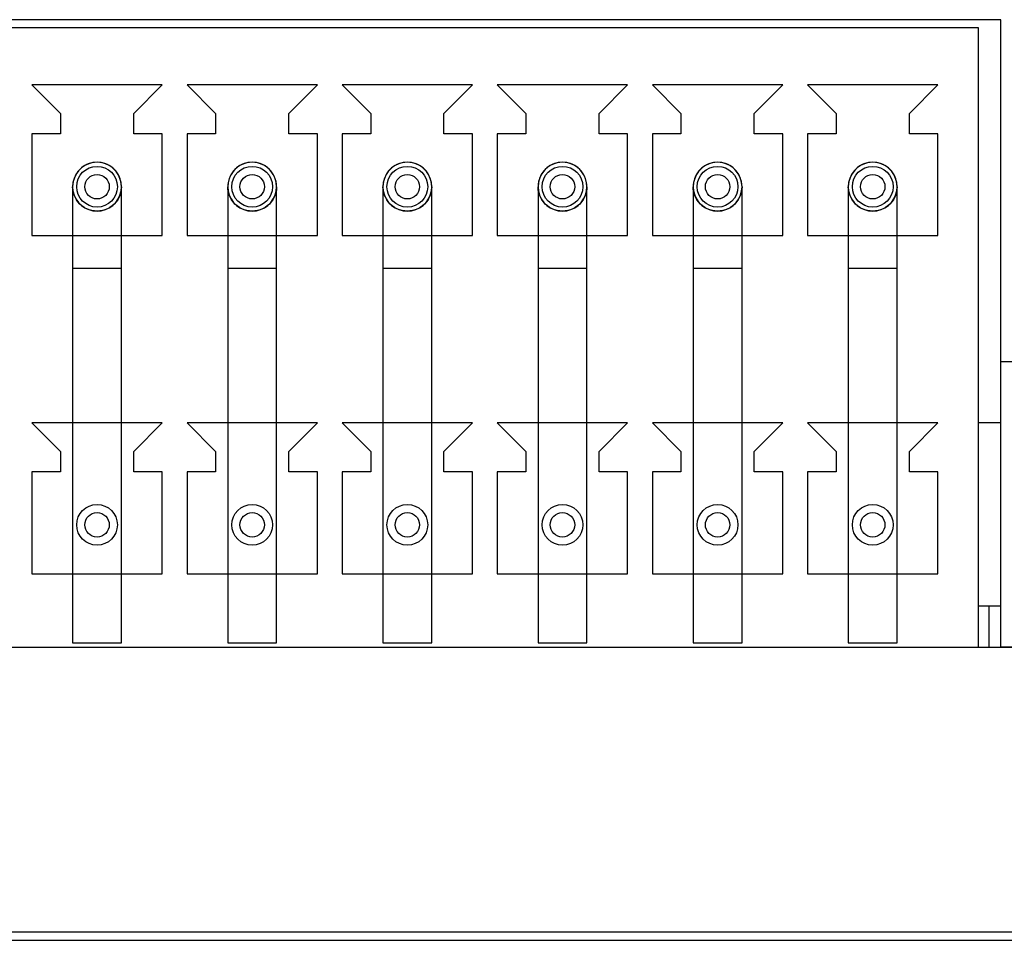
# Model space of a CAD drawing. Header units: millimetres. Extents: x -728 to -141, y -62 to 525.
# Tile 83 of 186: x -465 to -441, y 480 to 503. Entities that reach past the tile are written whole.
import ezdxf

# ---------------------------------------------------------------- set-up
doc = ezdxf.new("R2010")
doc.units = ezdxf.units.MM
doc.header["$LTSCALE"] = 23.1
doc.layers.add('R912005502_AM_0', color=7, linetype='CONTINUOUS')

msp = doc.modelspace()

# ---------------------------------------------------------------- linework, layer by layer
at = {"layer": 'R912005502_AM_0', "color": 7}
for p, q in [((-440.969, 502.746), (-481.559, 502.746)), ((-440.969, 487.346), (-440.969, 502.746)), ((-441.519, 502.546), (-481.009, 502.546)), ((-441.519, 487.346), (-441.519, 502.546)), ((-464.769, 501.146), (-464.069, 500.446)), ((-461.569, 501.146), (-464.769, 501.146)), ((-462.269, 500.446), (-461.569, 501.146)), ((-460.959, 501.146), (-460.259, 500.446)), ((-457.759, 501.146), (-460.959, 501.146)), ((-458.459, 500.446), (-457.759, 501.146)), ((-457.149, 501.146), (-456.449, 500.446)), ((-453.949, 501.146), (-457.149, 501.146)), ((-454.649, 500.446), (-453.949, 501.146)), ((-453.339, 501.146), (-452.639, 500.446)), ((-450.139, 501.146), (-453.339, 501.146)), ((-450.839, 500.446), (-450.139, 501.146)), ((-446.329, 501.146), (-449.529, 501.146)), ((-449.529, 501.146), (-448.829, 500.446)), ((-447.029, 500.446), (-446.329, 501.146)), ((-442.519, 501.146), (-445.719, 501.146)), ((-445.719, 501.146), (-445.019, 500.446)), ((-443.219, 500.446), (-442.519, 501.146)), ((-464.069, 500.446), (-464.069, 499.946)), ((-462.269, 499.946), (-462.269, 500.446)), ((-460.259, 500.446), (-460.259, 499.946)), ((-458.459, 499.946), (-458.459, 500.446)), ((-456.449, 500.446), (-456.449, 499.946)), ((-454.649, 499.946), (-454.649, 500.446)), ((-452.639, 500.446), (-452.639, 499.946)), ((-450.839, 499.946), (-450.839, 500.446)), ((-448.829, 500.446), (-448.829, 499.946)), ((-447.029, 499.946), (-447.029, 500.446)), ((-445.019, 500.446), (-445.019, 499.946)), ((-443.219, 499.946), (-443.219, 500.446)), ((-464.769, 499.946), (-464.769, 497.446)), ((-464.069, 499.946), (-464.769, 499.946)), ((-461.569, 499.946), (-462.269, 499.946)), ((-461.569, 497.446), (-461.569, 499.946)), ((-460.959, 499.946), (-460.959, 497.446)), ((-460.259, 499.946), (-460.959, 499.946)), ((-457.759, 499.946), (-458.459, 499.946)), ((-457.759, 497.446), (-457.759, 499.946)), ((-457.149, 499.946), (-457.149, 497.446)), ((-456.449, 499.946), (-457.149, 499.946)), ((-453.949, 499.946), (-454.649, 499.946)), ((-453.949, 497.446), (-453.949, 499.946)), ((-453.339, 499.946), (-453.339, 497.446)), ((-452.639, 499.946), (-453.339, 499.946)), ((-450.139, 499.946), (-450.839, 499.946)), ((-450.139, 497.446), (-450.139, 499.946)), ((-449.529, 499.946), (-449.529, 497.446)), ((-448.829, 499.946), (-449.529, 499.946)), ((-446.329, 499.946), (-447.029, 499.946)), ((-446.329, 497.446), (-446.329, 499.946)), ((-445.719, 499.946), (-445.719, 497.446)), ((-445.019, 499.946), (-445.719, 499.946)), ((-442.519, 499.946), (-443.219, 499.946)), ((-442.519, 497.446), (-442.519, 499.946)), ((-463.769, 498.646), (-463.769, 487.446)), ((-462.569, 487.446), (-462.569, 498.646)), ((-459.959, 498.646), (-459.959, 487.446)), ((-458.759, 487.446), (-458.759, 498.646)), ((-456.149, 498.646), (-456.149, 487.446)), ((-454.949, 487.446), (-454.949, 498.646)), ((-452.339, 498.646), (-452.339, 487.446)), ((-451.139, 487.446), (-451.139, 498.646)), ((-448.529, 498.646), (-448.529, 487.446)), ((-447.329, 487.446), (-447.329, 498.646)), ((-444.719, 498.646), (-444.719, 487.446)), ((-443.519, 487.446), (-443.519, 498.646)), ((-464.769, 497.446), (-461.569, 497.446)), ((-460.959, 497.446), (-457.759, 497.446)), ((-457.149, 497.446), (-453.949, 497.446)), ((-453.339, 497.446), (-450.139, 497.446)), ((-449.529, 497.446), (-446.329, 497.446)), ((-445.719, 497.446), (-442.519, 497.446)), ((-463.769, 496.646), (-462.569, 496.646)), ((-459.959, 496.646), (-458.759, 496.646)), ((-456.149, 496.646), (-454.949, 496.646)), ((-452.339, 496.646), (-451.139, 496.646)), ((-448.529, 496.646), (-447.329, 496.646)), ((-444.719, 496.646), (-443.519, 496.646)), ((-421.176, 494.346), (-440.969, 494.346)), ((-464.769, 492.846), (-464.069, 492.146)), ((-461.569, 492.846), (-464.769, 492.846)), ((-462.269, 492.146), (-461.569, 492.846)), ((-460.959, 492.846), (-460.259, 492.146)), ((-457.759, 492.846), (-460.959, 492.846)), ((-458.459, 492.146), (-457.759, 492.846)), ((-457.149, 492.846), (-456.449, 492.146)), ((-453.949, 492.846), (-457.149, 492.846)), ((-454.649, 492.146), (-453.949, 492.846)), ((-453.339, 492.846), (-452.639, 492.146)), ((-450.139, 492.846), (-453.339, 492.846)), ((-450.839, 492.146), (-450.139, 492.846)), ((-446.329, 492.846), (-449.529, 492.846)), ((-449.529, 492.846), (-448.829, 492.146)), ((-447.029, 492.146), (-446.329, 492.846)), ((-442.519, 492.846), (-445.719, 492.846)), ((-445.719, 492.846), (-445.019, 492.146)), ((-443.219, 492.146), (-442.519, 492.846)), ((-440.969, 492.846), (-441.519, 492.846)), ((-464.069, 492.146), (-464.069, 491.646)), ((-462.269, 491.646), (-462.269, 492.146)), ((-460.259, 492.146), (-460.259, 491.646)), ((-458.459, 491.646), (-458.459, 492.146)), ((-456.449, 492.146), (-456.449, 491.646)), ((-454.649, 491.646), (-454.649, 492.146)), ((-452.639, 492.146), (-452.639, 491.646)), ((-450.839, 491.646), (-450.839, 492.146)), ((-448.829, 492.146), (-448.829, 491.646)), ((-447.029, 491.646), (-447.029, 492.146)), ((-445.019, 492.146), (-445.019, 491.646)), ((-443.219, 491.646), (-443.219, 492.146)), ((-464.769, 491.646), (-464.769, 489.146)), ((-464.069, 491.646), (-464.769, 491.646)), ((-461.569, 491.646), (-462.269, 491.646)), ((-461.569, 489.146), (-461.569, 491.646)), ((-460.959, 491.646), (-460.959, 489.146)), ((-460.259, 491.646), (-460.959, 491.646)), ((-457.759, 491.646), (-458.459, 491.646)), ((-457.759, 489.146), (-457.759, 491.646)), ((-457.149, 491.646), (-457.149, 489.146)), ((-456.449, 491.646), (-457.149, 491.646)), ((-453.949, 491.646), (-454.649, 491.646)), ((-453.949, 489.146), (-453.949, 491.646)), ((-453.339, 491.646), (-453.339, 489.146)), ((-452.639, 491.646), (-453.339, 491.646)), ((-450.139, 491.646), (-450.839, 491.646)), ((-450.139, 489.146), (-450.139, 491.646)), ((-449.529, 491.646), (-449.529, 489.146)), ((-448.829, 491.646), (-449.529, 491.646)), ((-446.329, 491.646), (-447.029, 491.646)), ((-446.329, 489.146), (-446.329, 491.646)), ((-445.719, 491.646), (-445.719, 489.146)), ((-445.019, 491.646), (-445.719, 491.646)), ((-442.519, 491.646), (-443.219, 491.646)), ((-442.519, 489.146), (-442.519, 491.646)), ((-464.769, 489.146), (-461.569, 489.146)), ((-460.959, 489.146), (-457.759, 489.146)), ((-457.149, 489.146), (-453.949, 489.146)), ((-453.339, 489.146), (-450.139, 489.146)), ((-449.529, 489.146), (-446.329, 489.146)), ((-445.719, 489.146), (-442.519, 489.146)), ((-440.969, 488.346), (-441.519, 488.346)), ((-441.269, 488.346), (-441.269, 487.346)), ((-425.43, 487.331), (-504.108, 487.331)), ((-481.009, 487.346), (-441.519, 487.346)), ((-463.769, 487.446), (-462.569, 487.446)), ((-459.959, 487.446), (-458.759, 487.446)), ((-456.149, 487.446), (-454.949, 487.446)), ((-452.339, 487.446), (-451.139, 487.446)), ((-448.529, 487.446), (-447.329, 487.446)), ((-444.719, 487.446), (-443.519, 487.446)), ((-441.519, 487.346), (-440.969, 487.346)), ((-437.519, 487.346), (-440.969, 487.346)), ((-421.969, 480.346), (-507.569, 480.346)), ((-509.221, 480.146), (-420.317, 480.146))]:
    msp.add_line(p, q, dxfattribs=at)
for points in [[(-463.169, 499.246), (-463.273, 499.237), (-463.374, 499.209), (-463.469, 499.165), (-463.555, 499.106), (-463.628, 499.032), (-463.688, 498.946), (-463.732, 498.851), (-463.76, 498.75), (-463.769, 498.646), (-463.76, 498.542), (-463.732, 498.441), (-463.688, 498.346), (-463.628, 498.26), (-463.555, 498.187), (-463.469, 498.127), (-463.374, 498.083), (-463.273, 498.056), (-463.169, 498.046)], [(-463.169, 499.246), (-463.234, 499.242), (-463.299, 499.232), (-463.363, 499.213), (-463.425, 499.188), (-463.485, 499.156), (-463.54, 499.117), (-463.592, 499.072), (-463.637, 499.021), (-463.677, 498.965), (-463.709, 498.905), (-463.735, 498.843), (-463.754, 498.778), (-463.765, 498.712), (-463.769, 498.646)], [(-462.569, 498.646), (-462.573, 498.712), (-462.584, 498.778), (-462.603, 498.843), (-462.629, 498.905), (-462.661, 498.965), (-462.701, 499.021), (-462.746, 499.072), (-462.798, 499.117), (-462.854, 499.156), (-462.913, 499.188), (-462.975, 499.213), (-463.039, 499.232), (-463.104, 499.242), (-463.169, 499.246)], [(-463.169, 498.046), (-463.065, 498.056), (-462.964, 498.083), (-462.869, 498.127), (-462.783, 498.187), (-462.709, 498.26), (-462.65, 498.346), (-462.606, 498.441), (-462.578, 498.542), (-462.569, 498.646), (-462.578, 498.75), (-462.606, 498.851), (-462.65, 498.946), (-462.709, 499.032), (-462.783, 499.106), (-462.869, 499.165), (-462.964, 499.209), (-463.065, 499.237), (-463.169, 499.246)], [(-459.359, 499.246), (-459.463, 499.237), (-459.564, 499.209), (-459.659, 499.165), (-459.745, 499.106), (-459.818, 499.032), (-459.878, 498.946), (-459.922, 498.851), (-459.95, 498.75), (-459.959, 498.646), (-459.95, 498.542), (-459.922, 498.441), (-459.878, 498.346), (-459.818, 498.26), (-459.745, 498.187), (-459.659, 498.127), (-459.564, 498.083), (-459.463, 498.056), (-459.359, 498.046)], [(-459.359, 499.246), (-459.424, 499.242), (-459.489, 499.232), (-459.553, 499.213), (-459.615, 499.188), (-459.675, 499.156), (-459.73, 499.117), (-459.782, 499.072), (-459.827, 499.021), (-459.867, 498.965), (-459.899, 498.905), (-459.925, 498.843), (-459.944, 498.778), (-459.955, 498.712), (-459.959, 498.646)], [(-458.759, 498.646), (-458.763, 498.712), (-458.774, 498.778), (-458.793, 498.843), (-458.819, 498.905), (-458.851, 498.965), (-458.891, 499.021), (-458.936, 499.072), (-458.988, 499.117), (-459.044, 499.156), (-459.103, 499.188), (-459.165, 499.213), (-459.229, 499.232), (-459.294, 499.242), (-459.359, 499.246)], [(-459.359, 498.046), (-459.255, 498.056), (-459.154, 498.083), (-459.059, 498.127), (-458.973, 498.187), (-458.899, 498.26), (-458.84, 498.346), (-458.796, 498.441), (-458.768, 498.542), (-458.759, 498.646), (-458.768, 498.75), (-458.796, 498.851), (-458.84, 498.946), (-458.899, 499.032), (-458.973, 499.106), (-459.059, 499.165), (-459.154, 499.209), (-459.255, 499.237), (-459.359, 499.246)], [(-455.549, 499.246), (-455.653, 499.237), (-455.754, 499.209), (-455.849, 499.165), (-455.935, 499.106), (-456.008, 499.032), (-456.068, 498.946), (-456.112, 498.851), (-456.14, 498.75), (-456.149, 498.646), (-456.14, 498.542), (-456.112, 498.441), (-456.068, 498.346), (-456.008, 498.26), (-455.935, 498.187), (-455.849, 498.127), (-455.754, 498.083), (-455.653, 498.056), (-455.549, 498.046)], [(-455.549, 499.246), (-455.614, 499.242), (-455.679, 499.232), (-455.743, 499.213), (-455.805, 499.188), (-455.865, 499.156), (-455.92, 499.117), (-455.972, 499.072), (-456.017, 499.021), (-456.057, 498.965), (-456.089, 498.905), (-456.115, 498.843), (-456.134, 498.778), (-456.145, 498.712), (-456.149, 498.646)], [(-454.949, 498.646), (-454.953, 498.712), (-454.964, 498.778), (-454.983, 498.843), (-455.009, 498.905), (-455.041, 498.965), (-455.081, 499.021), (-455.126, 499.072), (-455.178, 499.117), (-455.234, 499.156), (-455.293, 499.188), (-455.355, 499.213), (-455.419, 499.232), (-455.484, 499.242), (-455.549, 499.246)], [(-455.549, 498.046), (-455.445, 498.056), (-455.344, 498.083), (-455.249, 498.127), (-455.163, 498.187), (-455.089, 498.26), (-455.03, 498.346), (-454.986, 498.441), (-454.958, 498.542), (-454.949, 498.646), (-454.958, 498.75), (-454.986, 498.851), (-455.03, 498.946), (-455.089, 499.032), (-455.163, 499.106), (-455.249, 499.165), (-455.344, 499.209), (-455.445, 499.237), (-455.549, 499.246)], [(-451.739, 499.246), (-451.843, 499.237), (-451.944, 499.209), (-452.039, 499.165), (-452.125, 499.106), (-452.198, 499.032), (-452.258, 498.946), (-452.302, 498.851), (-452.33, 498.75), (-452.339, 498.646), (-452.33, 498.542), (-452.302, 498.441), (-452.258, 498.346), (-452.198, 498.26), (-452.125, 498.187), (-452.039, 498.127), (-451.944, 498.083), (-451.843, 498.056), (-451.739, 498.046)], [(-451.739, 499.246), (-451.804, 499.242), (-451.869, 499.232), (-451.933, 499.213), (-451.995, 499.188), (-452.055, 499.156), (-452.11, 499.117), (-452.162, 499.072), (-452.207, 499.021), (-452.247, 498.965), (-452.279, 498.905), (-452.305, 498.843), (-452.324, 498.778), (-452.335, 498.712), (-452.339, 498.646)], [(-451.139, 498.646), (-451.143, 498.712), (-451.154, 498.778), (-451.173, 498.843), (-451.199, 498.905), (-451.231, 498.965), (-451.271, 499.021), (-451.316, 499.072), (-451.368, 499.117), (-451.424, 499.156), (-451.483, 499.188), (-451.545, 499.213), (-451.609, 499.232), (-451.674, 499.242), (-451.739, 499.246)], [(-451.739, 498.046), (-451.635, 498.056), (-451.534, 498.083), (-451.439, 498.127), (-451.353, 498.187), (-451.279, 498.26), (-451.22, 498.346), (-451.176, 498.441), (-451.148, 498.542), (-451.139, 498.646), (-451.148, 498.75), (-451.176, 498.851), (-451.22, 498.946), (-451.279, 499.032), (-451.353, 499.106), (-451.439, 499.165), (-451.534, 499.209), (-451.635, 499.237), (-451.739, 499.246)], [(-447.929, 499.246), (-448.033, 499.237), (-448.134, 499.209), (-448.229, 499.165), (-448.315, 499.106), (-448.388, 499.032), (-448.448, 498.946), (-448.492, 498.851), (-448.52, 498.75), (-448.529, 498.646), (-448.52, 498.542), (-448.492, 498.441), (-448.448, 498.346), (-448.388, 498.26), (-448.315, 498.187), (-448.229, 498.127), (-448.134, 498.083), (-448.033, 498.056), (-447.929, 498.046)], [(-447.929, 499.246), (-447.994, 499.242), (-448.059, 499.232), (-448.123, 499.213), (-448.185, 499.188), (-448.245, 499.156), (-448.3, 499.117), (-448.352, 499.072), (-448.397, 499.021), (-448.437, 498.965), (-448.469, 498.905), (-448.495, 498.843), (-448.514, 498.778), (-448.525, 498.712), (-448.529, 498.646)], [(-447.329, 498.646), (-447.333, 498.712), (-447.344, 498.778), (-447.363, 498.843), (-447.389, 498.905), (-447.421, 498.965), (-447.461, 499.021), (-447.506, 499.072), (-447.558, 499.117), (-447.614, 499.156), (-447.673, 499.188), (-447.735, 499.213), (-447.799, 499.232), (-447.864, 499.242), (-447.929, 499.246)], [(-447.929, 498.046), (-447.825, 498.056), (-447.724, 498.083), (-447.629, 498.127), (-447.543, 498.187), (-447.469, 498.26), (-447.41, 498.346), (-447.366, 498.441), (-447.338, 498.542), (-447.329, 498.646), (-447.338, 498.75), (-447.366, 498.851), (-447.41, 498.946), (-447.469, 499.032), (-447.543, 499.106), (-447.629, 499.165), (-447.724, 499.209), (-447.825, 499.237), (-447.929, 499.246)], [(-444.119, 499.246), (-444.223, 499.237), (-444.324, 499.209), (-444.419, 499.165), (-444.505, 499.106), (-444.578, 499.032), (-444.638, 498.946), (-444.682, 498.851), (-444.71, 498.75), (-444.719, 498.646), (-444.71, 498.542), (-444.682, 498.441), (-444.638, 498.346), (-444.578, 498.26), (-444.505, 498.187), (-444.419, 498.127), (-444.324, 498.083), (-444.223, 498.056), (-444.119, 498.046)], [(-444.119, 499.246), (-444.184, 499.242), (-444.249, 499.232), (-444.313, 499.213), (-444.375, 499.188), (-444.435, 499.156), (-444.49, 499.117), (-444.542, 499.072), (-444.587, 499.021), (-444.627, 498.965), (-444.659, 498.905), (-444.685, 498.843), (-444.704, 498.778), (-444.715, 498.712), (-444.719, 498.646)], [(-443.519, 498.646), (-443.523, 498.712), (-443.534, 498.778), (-443.553, 498.843), (-443.579, 498.905), (-443.611, 498.965), (-443.651, 499.021), (-443.696, 499.072), (-443.748, 499.117), (-443.804, 499.156), (-443.863, 499.188), (-443.925, 499.213), (-443.989, 499.232), (-444.054, 499.242), (-444.119, 499.246)], [(-444.119, 498.046), (-444.015, 498.056), (-443.914, 498.083), (-443.819, 498.127), (-443.733, 498.187), (-443.659, 498.26), (-443.6, 498.346), (-443.556, 498.441), (-443.528, 498.542), (-443.519, 498.646), (-443.528, 498.75), (-443.556, 498.851), (-443.6, 498.946), (-443.659, 499.032), (-443.733, 499.106), (-443.819, 499.165), (-443.914, 499.209), (-444.015, 499.237), (-444.119, 499.246)], [(-463.169, 498.046), (-463.234, 498.05), (-463.298, 498.061), (-463.362, 498.079), (-463.425, 498.104), (-463.484, 498.136), (-463.54, 498.175), (-463.592, 498.22), (-463.637, 498.271), (-463.676, 498.327), (-463.709, 498.387), (-463.735, 498.45), (-463.754, 498.514), (-463.765, 498.58), (-463.769, 498.646)], [(-462.569, 498.646), (-462.573, 498.58), (-462.584, 498.514), (-462.603, 498.45), (-462.629, 498.387), (-462.661, 498.327), (-462.701, 498.271), (-462.746, 498.22), (-462.798, 498.175), (-462.853, 498.136), (-462.913, 498.104), (-462.975, 498.079), (-463.039, 498.061), (-463.104, 498.05), (-463.169, 498.046)], [(-459.359, 498.046), (-459.424, 498.05), (-459.488, 498.061), (-459.552, 498.079), (-459.615, 498.104), (-459.674, 498.136), (-459.73, 498.175), (-459.782, 498.22), (-459.827, 498.271), (-459.866, 498.327), (-459.899, 498.387), (-459.925, 498.45), (-459.944, 498.514), (-459.955, 498.58), (-459.959, 498.646)], [(-458.759, 498.646), (-458.763, 498.58), (-458.774, 498.514), (-458.793, 498.45), (-458.819, 498.387), (-458.851, 498.327), (-458.891, 498.271), (-458.936, 498.22), (-458.988, 498.175), (-459.043, 498.136), (-459.103, 498.104), (-459.165, 498.079), (-459.229, 498.061), (-459.294, 498.05), (-459.359, 498.046)], [(-455.549, 498.046), (-455.614, 498.05), (-455.678, 498.061), (-455.742, 498.079), (-455.805, 498.104), (-455.864, 498.136), (-455.92, 498.175), (-455.972, 498.22), (-456.017, 498.271), (-456.056, 498.327), (-456.089, 498.387), (-456.115, 498.45), (-456.134, 498.514), (-456.145, 498.58), (-456.149, 498.646)], [(-454.949, 498.646), (-454.953, 498.58), (-454.964, 498.514), (-454.983, 498.45), (-455.009, 498.387), (-455.041, 498.327), (-455.081, 498.271), (-455.126, 498.22), (-455.178, 498.175), (-455.233, 498.136), (-455.293, 498.104), (-455.355, 498.079), (-455.419, 498.061), (-455.484, 498.05), (-455.549, 498.046)], [(-451.739, 498.046), (-451.804, 498.05), (-451.868, 498.061), (-451.932, 498.079), (-451.995, 498.104), (-452.054, 498.136), (-452.11, 498.175), (-452.162, 498.22), (-452.207, 498.271), (-452.246, 498.327), (-452.279, 498.387), (-452.305, 498.45), (-452.324, 498.514), (-452.335, 498.58), (-452.339, 498.646)], [(-451.139, 498.646), (-451.143, 498.58), (-451.154, 498.514), (-451.173, 498.45), (-451.199, 498.387), (-451.231, 498.327), (-451.271, 498.271), (-451.316, 498.22), (-451.368, 498.175), (-451.423, 498.136), (-451.483, 498.104), (-451.545, 498.079), (-451.609, 498.061), (-451.674, 498.05), (-451.739, 498.046)], [(-447.929, 498.046), (-447.994, 498.05), (-448.058, 498.061), (-448.122, 498.079), (-448.185, 498.104), (-448.244, 498.136), (-448.3, 498.175), (-448.352, 498.22), (-448.397, 498.271), (-448.436, 498.327), (-448.469, 498.387), (-448.495, 498.45), (-448.514, 498.514), (-448.525, 498.58), (-448.529, 498.646)], [(-447.329, 498.646), (-447.333, 498.58), (-447.344, 498.514), (-447.363, 498.45), (-447.389, 498.387), (-447.421, 498.327), (-447.461, 498.271), (-447.506, 498.22), (-447.558, 498.175), (-447.613, 498.136), (-447.673, 498.104), (-447.735, 498.079), (-447.799, 498.061), (-447.864, 498.05), (-447.929, 498.046)], [(-444.119, 498.046), (-444.184, 498.05), (-444.248, 498.061), (-444.312, 498.079), (-444.375, 498.104), (-444.434, 498.136), (-444.49, 498.175), (-444.542, 498.22), (-444.587, 498.271), (-444.626, 498.327), (-444.659, 498.387), (-444.685, 498.45), (-444.704, 498.514), (-444.715, 498.58), (-444.719, 498.646)], [(-443.519, 498.646), (-443.523, 498.58), (-443.534, 498.514), (-443.553, 498.45), (-443.579, 498.387), (-443.611, 498.327), (-443.651, 498.271), (-443.696, 498.22), (-443.748, 498.175), (-443.803, 498.136), (-443.863, 498.104), (-443.925, 498.079), (-443.989, 498.061), (-444.054, 498.05), (-444.119, 498.046)]]:
    msp.add_lwpolyline(points, dxfattribs=at)
for centre, radius in [((-463.169, 498.646), 0.5), ((-459.359, 498.646), 0.5), ((-455.549, 498.646), 0.5), ((-451.739, 498.646), 0.5), ((-447.929, 498.646), 0.5), ((-444.119, 498.646), 0.5), ((-463.169, 498.646), 0.3), ((-459.359, 498.646), 0.3), ((-455.549, 498.646), 0.3), ((-451.739, 498.646), 0.3), ((-447.929, 498.646), 0.3), ((-444.119, 498.646), 0.3), ((-463.169, 490.346), 0.5), ((-463.169, 490.346), 0.3), ((-459.359, 490.346), 0.5), ((-459.359, 490.346), 0.3), ((-455.549, 490.346), 0.5), ((-455.549, 490.346), 0.3), ((-451.739, 490.346), 0.5), ((-451.739, 490.346), 0.3), ((-447.929, 490.346), 0.5), ((-447.929, 490.346), 0.3), ((-444.119, 490.346), 0.5), ((-444.119, 490.346), 0.3)]:
    msp.add_circle(centre, radius, dxfattribs=at)

doc.saveas('drawing.dxf')
